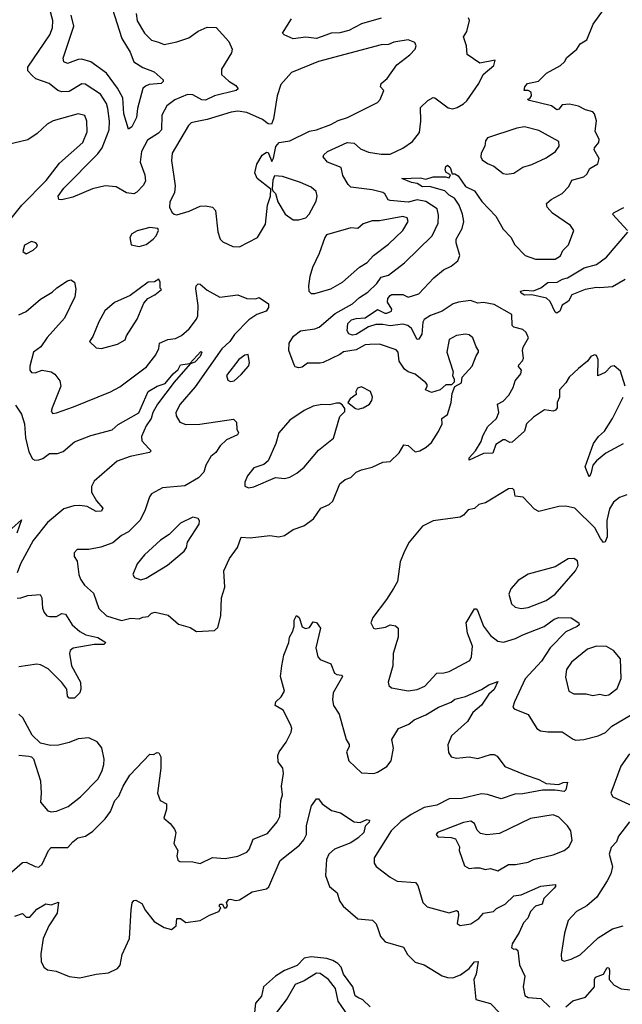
# Model space of a CAD drawing. Extents: x 1603745 to 1745082, y 385868 to 533966.
# Tile 54 of 256: x 1628049 to 1631410, y 423127 to 428620. Entities that reach past the tile are written whole.
import ezdxf

# ---------------------------------------------------------------- set-up
doc = ezdxf.new("R2010")
doc.units = 0

msp = doc.modelspace()

# ---------------------------------------------------------------- linework, layer by layer
at = {"layer": '0CON20XD'}
for points in [[(1628698.9, 428655), (1628704, 428614), (1628745, 428544.3), (1628785, 428505.6), (1628822.9, 428495), (1628855, 428481.5), (1628925, 428496.2), (1628991.7, 428518.3), (1629045, 428556.4), (1629095, 428578.6), (1629145, 428577.5), (1629215, 428498), (1629234.5, 428455), (1629230.8, 428435), (1629174.6, 428345), (1629173.8, 428315), (1629215, 428277.9), (1629255, 428252.2), (1629266.9, 428235), (1629256.2, 428225), (1629135, 428195.3), (1629085, 428171.2), (1629065, 428173.1), (1629015, 428201.7), (1628985, 428202.2), (1628915, 428173.4), (1628870.1, 428139.9), (1628842.1, 428087.9), (1628840, 428005), (1628823.6, 427986.4), (1628761.6, 427948.4), (1628728.1, 427885), (1628720.9, 427825), (1628746.2, 427755), (1628750, 427720), (1628738.1, 427695), (1628702.5, 427657.5), (1628685, 427649.5), (1628645, 427654.6), (1628587.7, 427687.7), (1628526.3, 427693.7), (1628455, 427677.2), (1628345, 427629.6), (1628285, 427614.4), (1628267.3, 427617.3), (1628264.5, 427635), (1628295, 427681.1), (1628485, 427872.5), (1628508.4, 427905), (1628548.1, 428005), (1628550.7, 428055), (1628541.3, 428125), (1628532.9, 428152.9), (1628499.6, 428205), (1628415, 428260), (1628395, 428262.9), (1628325, 428219.1), (1628285, 428217.4), (1628262.5, 428225), (1628214.3, 428264.3), (1628139.4, 428289.4), (1628119.1, 428309.1), (1628094, 428335), (1628094.4, 428355), (1628216.8, 428535), (1628231.2, 428575), (1628233.3, 428615), (1628214.7, 428684.7)], [(1628564.6, 428685.4), (1628619.1, 428515), (1628665, 428438.6), (1628685.8, 428385.8), (1628735, 428353.6), (1628798.7, 428328.7), (1628848.8, 428285), (1628850, 428275), (1628838.8, 428265), (1628771.6, 428258.4), (1628750, 428250), (1628735, 428235.8), (1628706.2, 428125), (1628700.8, 428075), (1628675, 428022), (1628655, 428010), (1628630.5, 428095), (1628623.8, 428185), (1628595, 428238.2), (1628532.4, 428322.4), (1628445, 428384.7), (1628395, 428400.3), (1628375, 428398.7), (1628315, 428376.7), (1628295.6, 428385.6), (1628291.5, 428405), (1628350.3, 428585), (1628336.7, 428645)], [(1631426, 426575), (1631399.7, 426659.7), (1631365, 426688.6), (1631345, 426684.5), (1631315, 426651.5), (1631273.8, 426633.8), (1631275.8, 426725), (1631265, 426747.5), (1631255, 426750), (1631235, 426741.2), (1631215.7, 426714.3), (1631165.5, 426674.5), (1631113.8, 426626.2), (1631095, 426594.2), (1631059.2, 426555), (1631059.6, 426515), (1631046.8, 426485), (1631046.3, 426455), (1631037.4, 426442.6), (1631025, 426437.1), (1630975, 426443.1), (1630915, 426402.5), (1630875.6, 426365), (1630863.8, 426325), (1630795, 426262.9), (1630782.1, 426262.1), (1630757.1, 426277.1), (1630745, 426275.7), (1630705, 426250), (1630687.9, 426202.1), (1630635, 426200.7), (1630555, 426163.3), (1630555, 426176.7), (1630590.6, 426215), (1630623.1, 426266.9), (1630631.7, 426298.3), (1630659.2, 426350.8), (1630708.2, 426395), (1630720.9, 426429.1), (1630714, 426476), (1630745, 426491.2), (1630777.5, 426525), (1630801.9, 426568.1), (1630812.5, 426605), (1630844.6, 426645), (1630848.1, 426665), (1630831.4, 426685), (1630831.9, 426695), (1630853.6, 426716.4), (1630858.5, 426731.5), (1630852.7, 426775), (1630856.4, 426793.7), (1630887.5, 426845), (1630873.1, 426875), (1630855, 426891.5), (1630804, 426905), (1630796.2, 426915), (1630793.1, 426975), (1630695, 427030.7), (1630635, 427042.1), (1630605, 427038.7), (1630563.4, 427053.4), (1630496.2, 427045), (1630467.1, 427035), (1630405, 426994.7), (1630339.5, 426970.5), (1630305, 426947.8), (1630296.8, 426933.2), (1630291.9, 426865), (1630275, 426838.5), (1630265, 426836.7), (1630235, 426898.2), (1630213.9, 426913.9), (1630185, 426921.9), (1630115, 426911.8), (1630075, 426919.9), (1630035, 426919.9), (1629993.9, 426906.1), (1629925, 426864.2), (1629905, 426860.8), (1629885, 426866.9), (1629875.5, 426885), (1629878.2, 426925), (1629899.5, 426945), (1629925, 426953.5), (1629975, 426956.8), (1630045, 427004.1), (1630085, 426982.8), (1630097.3, 426982.7), (1630123.2, 426995), (1630124.1, 427005), (1630100.5, 427045), (1630102.9, 427065), (1630115, 427082), (1630125, 427087.5), (1630185, 427086.9), (1630215, 427072), (1630275, 427090.5), (1630359.2, 427180.8), (1630412.5, 427225), (1630455.4, 427244.6), (1630492, 427275), (1630503.1, 427305), (1630483.2, 427375), (1630483.3, 427395), (1630516.7, 427455), (1630525.4, 427495), (1630519.1, 427535), (1630500.3, 427585), (1630474.8, 427624.8), (1630445, 427641.5), (1630419.4, 427665), (1630335, 427688.8), (1630295, 427687.5), (1630266.6, 427706.6), (1630235, 427711.1), (1630180, 427735), (1630285, 427738.6), (1630315, 427731.3), (1630355, 427744), (1630423.6, 427743.6), (1630445, 427737.5), (1630452.5, 427755), (1630428, 427768), (1630421.9, 427781.9), (1630425, 427801.2), (1630435, 427808.6), (1630449.1, 427795), (1630461.2, 427761.2), (1630475, 427759.4), (1630495, 427748.5), (1630535, 427689.4), (1630585.4, 427665), (1630626, 427606), (1630704.6, 427524.6), (1630745, 427451.2), (1630787.4, 427407.4), (1630810.6, 427365), (1630868.6, 427305), (1630925, 427284.4), (1631035, 427283.8), (1631065, 427302.5), (1631078.3, 427331.7), (1631109.5, 427365), (1631139.4, 427445), (1631121.2, 427471.2), (1631020.6, 427540.6), (1630990.5, 427575), (1630986.5, 427595), (1631012.6, 427617.4), (1631075, 427650.6), (1631111.1, 427688.9), (1631128.1, 427725), (1631195, 427742.9), (1631211.7, 427758.3), (1631229.3, 427790.7), (1631274.1, 427815.9), (1631280, 427845), (1631253.1, 427895), (1631254.3, 427905), (1631278.8, 427935), (1631281.4, 427951.4), (1631257.6, 427997.6), (1631265.3, 428055.3), (1631255.3, 428095.3), (1631246.1, 428106.1), (1631205, 428117.7), (1631165, 428138.5), (1631115, 428148.5), (1631074.8, 428145.2), (1631055, 428120.8), (1631045, 428117.1), (1631015, 428140.4), (1630885, 428172), (1630883, 428177), (1630895, 428181.2), (1630903.5, 428195), (1630901.5, 428215), (1630885, 428225.6), (1630862.5, 428225), (1630866.2, 428245), (1630881.2, 428265), (1630942.7, 428277.3), (1630987.6, 428322.4), (1631064.6, 428365.4), (1631087.5, 428385), (1631101.3, 428408.7), (1631156.2, 428455), (1631174.3, 428485), (1631211.9, 428508.1), (1631248, 428595), (1631304.4, 428675)], [(1629135, 425212.5), (1629155, 425230), (1629170, 425295), (1629174.3, 425395), (1629192.5, 425455), (1629188, 425545), (1629219.4, 425615), (1629263.1, 425675), (1629285, 425733.8), (1629335, 425730), (1629445, 425742.9), (1629495, 425736), (1629525, 425742.5), (1629573.5, 425776.5), (1629633.2, 425796.8), (1629688, 425835), (1629728.8, 425895), (1629775, 425915.6), (1629795.4, 425934.6), (1629835, 426030), (1629865, 426055.8), (1629895, 426066.2), (1629925, 426096), (1629955, 426109.2), (1630015, 426122.9), (1630075, 426150.8), (1630115.5, 426154.5), (1630165, 426203.1), (1630191.9, 426248.1), (1630215, 426244.6), (1630255, 426210), (1630280, 426215), (1630316.2, 426235), (1630345, 426260.8), (1630385, 426322), (1630406, 426365), (1630403.3, 426395), (1630435, 426417.5), (1630456, 426485), (1630461.2, 426535), (1630476.4, 426573.6), (1630513.3, 426595), (1630517.5, 426625), (1630572.3, 426687.7), (1630594.3, 426745.7), (1630607.5, 426765), (1630608, 426775), (1630594.3, 426794.3), (1630576.2, 426845), (1630555, 426861.2), (1630535, 426865.7), (1630485, 426858.1), (1630445, 426836.2), (1630430.6, 426765), (1630466.7, 426655), (1630463.3, 426635), (1630472.5, 426615), (1630471.7, 426598.3), (1630457, 426583), (1630425, 426583.8), (1630394.1, 426555.9), (1630345, 426540), (1630312, 426555), (1630322.1, 426575), (1630322.2, 426585), (1630314, 426594), (1630255, 426642.7), (1630215.9, 426655.9), (1630195, 426670.8), (1630165.6, 426715), (1630160.5, 426765), (1630149.3, 426779.3), (1630055, 426810.4), (1630002.5, 426807.5), (1629975, 426805.4), (1629925, 426777.9), (1629855, 426767.1), (1629835, 426752.1), (1629742.1, 426707.9), (1629725, 426703.1), (1629655, 426704.2), (1629625, 426680.8), (1629605, 426677.5), (1629585, 426684), (1629580, 426695), (1629550.6, 426775), (1629551.4, 426815), (1629575.7, 426855), (1629615, 426884.4), (1629695, 426895.4), (1629719.4, 426905), (1629809.3, 426980.7), (1629905, 427034.6), (1629945, 427071.2), (1629989.9, 427100.1), (1630041.6, 427148.4), (1630065, 427183.5), (1630105.8, 427194.2), (1630195, 427263.5), (1630349.6, 427415), (1630383.6, 427485), (1630385, 427530), (1630377.7, 427565), (1630315, 427606), (1630265, 427614.8), (1630215, 427603), (1630115, 427610.9), (1630104.6, 427615), (1630085, 427649.4), (1630075, 427655.4), (1630015, 427670.6), (1629896.4, 427686.4), (1629881, 427701), (1629851.3, 427751.3), (1629841.8, 427795), (1629765, 427826.2), (1629741.2, 427855), (1629744.6, 427865.4), (1629765, 427884.2), (1629875.4, 427935.4), (1629915, 427931.5), (1629950.6, 427900.6), (1629995, 427880.8), (1630065, 427870.3), (1630115, 427870.9), (1630185.9, 427904.1), (1630240, 427940), (1630278.5, 427991.5), (1630286.5, 428053.5), (1630285, 428130), (1630325, 428170), (1630355, 428186.2), (1630365, 428184.2), (1630438.8, 428128.8), (1630465, 428123.6), (1630489.1, 428130.9), (1630525, 428151.1), (1630541.9, 428168.1), (1630609.3, 428265), (1630634.7, 428315.3), (1630694.2, 428365), (1630700, 428395), (1630615, 428378.6), (1630545.3, 428425.3), (1630541.5, 428475), (1630523.8, 428525), (1630542.5, 428555), (1630558.5, 428615), (1630551.2, 428631.2)], [(1630065, 428629.6), (1629955, 428597.9), (1629885, 428560.7), (1629835, 428547.8), (1629785.3, 428544.7), (1629757, 428533), (1629705, 428516), (1629645, 428522.3), (1629575, 428513.3), (1629523.3, 428535), (1629514.4, 428545), (1629564.3, 428625)], [(1629275, 427352.5), (1629375, 427404.2), (1629420.3, 427479.7), (1629430.8, 427585), (1629447.5, 427635), (1629450, 427675), (1629374.3, 427734.3), (1629360, 427765), (1629372.5, 427815), (1629400.8, 427865), (1629425, 427882), (1629435, 427880), (1629455, 427830), (1629465, 427847.5), (1629477, 427913), (1629495.4, 427934.6), (1629555, 427945.3), (1629665, 427997.9), (1629704.1, 428005.9), (1629785, 428036.4), (1629825, 428058.2), (1629877.5, 428075), (1630045, 428158), (1630060, 428175), (1630080.8, 428225), (1630062.1, 428245), (1630065, 428264.2), (1630097.7, 428292.3), (1630152.5, 428367.5), (1630225.8, 428425), (1630255, 428456.7), (1630260, 428475), (1630253, 428493), (1630215, 428507.8), (1630135, 428494.1), (1630105, 428481.8), (1630065, 428480), (1629715, 428387.9), (1629565, 428326.4), (1629505, 428258), (1629484.2, 428195.8), (1629465, 428067.5), (1629452.5, 428037.5), (1629435, 428038.8), (1629403.2, 428063.2), (1629315, 428102.5), (1629265, 428109.1), (1629228.8, 428105), (1629095, 428063.2), (1629028.9, 428051.1), (1629005.9, 428044.1), (1628990.5, 428029.5), (1628898.5, 427875), (1628895.5, 427835), (1628916.1, 427693.9), (1628911.8, 427655), (1628885.6, 427605), (1628884.3, 427574.3), (1628897, 427547), (1628910, 427535), (1628925, 427531.2), (1628995, 427551.9), (1629055, 427579.2), (1629085, 427582), (1629125, 427573.8), (1629142, 427555), (1629154.2, 427435.8), (1629168, 427395), (1629181.7, 427381.7), (1629237.5, 427355), (1629275, 427352.5)], [(1627995, 427502.5), (1628061.8, 427585), (1628196.6, 427723.4), (1628270.7, 427819.3), (1628400.9, 427935), (1628424.5, 427995), (1628423.5, 428055), (1628412, 428085), (1628375, 428094.5), (1628235, 428055.6), (1628202, 428038), (1628147.1, 427985), (1628095, 427950.4), (1627978.1, 427921.9)], [(1630765, 427757.8), (1630805, 427763.5), (1630855, 427798.2), (1630905, 427812.5), (1630985, 427850), (1631037.5, 427885), (1631057.8, 427915), (1631055, 427941.2), (1630945, 428002.5), (1630865, 428022), (1630822.5, 428015), (1630658.9, 427961.1), (1630647.1, 427945), (1630642.5, 427915), (1630622.5, 427875), (1630621.5, 427855), (1630628.8, 427838.8), (1630657.5, 427817.5), (1630692.5, 427802.5), (1630745, 427761.9), (1630765, 427757.8)], [(1629605, 427503.1), (1629644.6, 427515.4), (1629663.9, 427536.1), (1629702.6, 427607.4), (1629707.5, 427635), (1629701.8, 427661.8), (1629675.5, 427685.5), (1629615, 427711.1), (1629515, 427745.5), (1629470.7, 427749.3), (1629461.2, 427725), (1629457, 427677), (1629460, 427665), (1629475, 427650), (1629488, 427605), (1629530, 427535), (1629575, 427504.4), (1629605, 427503.1)], [(1631438, 427445), (1631355.7, 427535), (1631364.7, 427545.3), (1631418.3, 427571.7)], [(1629675, 427092.9), (1629695, 427093.1), (1629785, 427118.9), (1629848.6, 427155), (1629945, 427239.6), (1629986.5, 427265), (1630021.5, 427305), (1630105, 427368.2), (1630186.2, 427445), (1630216, 427494), (1630210, 427515), (1630185, 427521.8), (1630055, 427498.3), (1630015, 427498.2), (1629965, 427481.8), (1629935, 427455.3), (1629895, 427459.5), (1629760.8, 427419.2), (1629750, 427405), (1629719.6, 427315), (1629682.2, 427237.8), (1629667.4, 427187.4), (1629659.2, 427135), (1629662.2, 427105), (1629675, 427092.9)], [(1628715, 427354.2), (1628754.2, 427365.8), (1628793.3, 427395), (1628810, 427415), (1628822.5, 427445), (1628820, 427455), (1628775, 427461.2), (1628705, 427442.5), (1628673.8, 427425), (1628662.5, 427405), (1628671.2, 427365), (1628715, 427354.2)], [(1631425, 427170.8), (1631355, 427129.4), (1631283.4, 427123.4), (1631265, 427125.6), (1631203.3, 427115), (1631127.5, 427085), (1631110.6, 427049.4), (1631075, 427028.1), (1631061.8, 426995), (1631045, 426983.1), (1631035, 426989.4), (1631007.5, 427047.5), (1630987.4, 427067.4), (1630905, 427085.6), (1630865, 427084.3), (1630846.5, 427095), (1630842, 427105), (1630865, 427110.7), (1630915, 427107.7), (1630955.7, 427124.3), (1630995, 427154.7), (1631046.7, 427155), (1631077, 427173), (1631105, 427180), (1631196.7, 427235), (1631265.4, 427254.6), (1631321.9, 427295), (1631441.2, 427435)], [(1628085, 427313.3), (1628125, 427333.8), (1628145, 427352.5), (1628147.5, 427365), (1628140, 427375), (1628115, 427382.5), (1628075, 427362.5), (1628067, 427327), (1628085, 427313.3)], [(1628045, 426974.4), (1628085, 426992.5), (1628165, 427061.9), (1628230.6, 427099.4), (1628256.2, 427125), (1628315, 427164), (1628335, 427168), (1628355, 427156.7), (1628362.7, 427117.3), (1628356.7, 427075), (1628299.1, 426955), (1628201.9, 426848.1), (1628167.1, 426795), (1628125.4, 426765), (1628105, 426687.5), (1628105.6, 426665.6), (1628115, 426652.5), (1628135, 426650), (1628175, 426664.3), (1628225, 426655.5), (1628245, 426643.1), (1628272.5, 426605), (1628278.5, 426575), (1628230, 426455), (1628224.2, 426434.2), (1628234, 426424), (1628255, 426426), (1628349.1, 426460.9), (1628555, 426544.4), (1628608.3, 426571.7), (1628756.4, 426683.7), (1628808.9, 426751.1), (1628824.5, 426785), (1628828.6, 426815), (1628875, 426835.5), (1628918.3, 426841.7), (1628951.7, 426858.3), (1628994.4, 426895), (1629035, 426950), (1629042.6, 426967.4), (1629045.3, 427025), (1629032.1, 427117.9), (1629033.9, 427136.1), (1629043.7, 427146.3), (1629055, 427144.5), (1629095, 427110.4), (1629165, 427071.8), (1629265, 427084.5), (1629315.4, 427065.4), (1629365, 427063.8), (1629385, 427070), (1629436.7, 427035), (1629436.2, 427015), (1629424.4, 426995), (1629372.5, 426975), (1629327.7, 426945), (1629246.2, 426863.8), (1629221.5, 426825), (1629175.7, 426784.3), (1629027.4, 426572.6), (1628943.9, 426476.1), (1628920.5, 426429.5), (1628921.1, 426411.1), (1628943.1, 426375), (1628975, 426361.5), (1629054.5, 426364.5), (1629242.3, 426392.3), (1629257.5, 426375), (1629259.2, 426335), (1629270, 426315), (1629264.2, 426305), (1629202.8, 426277.2), (1629166.6, 426243.4), (1629142.7, 426205), (1629115, 426182.9), (1629087.9, 426135), (1629076.5, 426095), (1629046.2, 426063.8), (1628970.1, 426019.9), (1628845, 426009.4), (1628784.1, 425975.9), (1628772.1, 425957.9), (1628749.5, 425885), (1628721.7, 425828.3), (1628655, 425762.3), (1628617.2, 425742.8), (1628568.1, 425701.9), (1628502.4, 425677.6), (1628435, 425664.2), (1628370, 425665), (1628352.5, 425645), (1628353.8, 425625), (1628369.7, 425599.7), (1628378.1, 425525), (1628388.7, 425498.7), (1628410.8, 425465), (1628460.8, 425420.8), (1628490.5, 425335), (1628534, 425295), (1628617.6, 425267.6), (1628668.2, 425281.8), (1628715, 425278.5), (1628735, 425287.7), (1628765, 425290.9), (1628785, 425310), (1628805, 425314.6), (1628877.9, 425297.9), (1628935, 425248.8), (1628999.5, 425229.5), (1629035, 425207.5), (1629135, 425212.5)], [(1628505, 426786.7), (1628525, 426791.2), (1628595, 426810), (1628636.4, 426833.6), (1628645, 426856.7), (1628705, 426950), (1628741.3, 427038.7), (1628764.4, 427065.6), (1628802.5, 427085), (1628840, 427115), (1628832.5, 427122.5), (1628832.5, 427155), (1628825, 427172.5), (1628801.7, 427158.3), (1628765, 427156.2), (1628665, 427081.9), (1628578.3, 427041.7), (1628524.5, 426995.5), (1628490, 426935), (1628457.5, 426852.5), (1628438.8, 426825), (1628475, 426790), (1628505, 426786.7)], [(1628025, 426470), (1628060, 426420), (1628076.7, 426365), (1628082.4, 426287.6), (1628100, 426210), (1628120, 426170), (1628133.6, 426163.6), (1628155, 426165.4), (1628177.8, 426172.2), (1628215, 426200), (1628259.1, 426200.9), (1628290.7, 426210.7), (1628355, 426264.4), (1628445, 426300.6), (1628565, 426331.9), (1628597.4, 426362.6), (1628712.9, 426427.1), (1628766.2, 426545), (1628815, 426576.1), (1628859.5, 426590.5), (1628904.7, 426645), (1628932.1, 426667.9), (1628945, 426695.3), (1628998.3, 426701.7), (1629058.8, 426768.8), (1629065.6, 426765), (1629055, 426741.9), (1629025, 426710), (1629000.3, 426699.7), (1628911.3, 426598.7), (1628817.3, 426475), (1628791.4, 426428.6), (1628782, 426395), (1628754.3, 426355), (1628728.2, 426295), (1628730.5, 426270.5), (1628768.8, 426228.8), (1628782.5, 426215), (1628773.6, 426206.4), (1628665, 426182.9), (1628592.5, 426157.5), (1628464.4, 426045), (1628449.5, 426015), (1628450, 425985), (1628476.7, 425936.7), (1628513.1, 425895), (1628505, 425878.1), (1628475, 425876.9), (1628425, 425904.7), (1628385, 425910.4), (1628351.3, 425908.7), (1628295, 425891.2), (1628204.7, 425815), (1628123.5, 425715), (1628053.6, 425585), (1628034.1, 425535)], [(1629225, 426602), (1629235, 426604), (1629245, 426606.2), (1629285, 426641.2), (1629325, 426686.7), (1629330.8, 426705), (1629322.5, 426752.5), (1629305, 426748.8), (1629271.4, 426725), (1629202.2, 426635), (1629209.4, 426609.4), (1629225, 426602)], [(1629937.5, 426447.5), (1629965, 426454.3), (1630000, 426475), (1630013.3, 426495), (1630016.7, 426515), (1630005, 426546.7), (1629955, 426572.5), (1629932.5, 426565), (1629923.3, 426545), (1629925, 426530), (1629892.5, 426505), (1629880, 426485), (1629921.2, 426451.2), (1629937.5, 426447.5)], [(1631415, 426253.8), (1631317.4, 426202.6), (1631265, 426159.4), (1631246.4, 426135), (1631235, 426086.7), (1631225, 426070), (1631202.9, 426125), (1631248.8, 426255), (1631277.1, 426295), (1631310.6, 426325), (1631354.4, 426395), (1631414, 426515)], [(1629325, 426008.8), (1629355, 426014), (1629475, 426066), (1629525, 426060.8), (1629555, 426067.5), (1629595, 426090), (1629635, 426122.9), (1629715, 426218.6), (1629798.5, 426285), (1629834, 426406), (1629862.5, 426435), (1629861.7, 426451.7), (1629849.3, 426469.3), (1629835, 426480), (1629815, 426481.2), (1629777.9, 426472.1), (1629735, 426472.7), (1629685, 426464.4), (1629635, 426439.2), (1629555, 426385.7), (1629494.4, 426315), (1629477.5, 426255), (1629435, 426160), (1629410.6, 426139.4), (1629355, 426120.8), (1629320, 426075), (1629305, 426040), (1629305, 426017.5), (1629325, 426008.8)], [(1631435, 425970), (1631394.7, 425955.3), (1631361.6, 425928.4), (1631338.5, 425891.5), (1631324.1, 425825.9), (1631325.6, 425734.4), (1631315, 425707.5), (1631305, 425704.2), (1631287.6, 425725), (1631255.9, 425785.9), (1631145, 425894.3), (1631095.6, 425905.6), (1631055, 425904.4), (1630945, 425875.6), (1630920.2, 425890.2), (1630857.3, 425957.3), (1630812, 425962), (1630807.5, 425995), (1630796.7, 426005), (1630775, 426002.9), (1630646.1, 425923.9), (1630608.8, 425915), (1630585, 425893.8), (1630550, 425885), (1630524.2, 425855.8), (1630505.5, 425844.5), (1630355.7, 425824.3), (1630296.3, 425793.7), (1630221.1, 425705), (1630194.4, 425655), (1630170.6, 425595), (1630155.7, 425485), (1630133.7, 425446.3), (1630095.4, 425384.6), (1630019.2, 425285), (1630006.7, 425255), (1630022.5, 425225), (1630031.7, 425221.7), (1630088.6, 425231.4), (1630115.9, 425244.1), (1630145, 425238.6), (1630159.2, 425225), (1630159.5, 425175), (1630131.5, 425085), (1630130.8, 425015), (1630103.3, 424925), (1630107.5, 424905), (1630123, 424893), (1630215, 424876), (1630265, 424882.9), (1630307.8, 424902.2), (1630375, 424974.5), (1630415, 424975.5), (1630445, 424983.5), (1630558.6, 425045), (1630568.1, 425065), (1630573.5, 425125), (1630547.1, 425197.1), (1630538.8, 425255), (1630585, 425333.1), (1630595, 425334.2), (1630601.9, 425325), (1630636.6, 425236.6), (1630674.8, 425184.8), (1630715, 425152.7), (1630746.6, 425146.6), (1630815, 425167.7), (1630855, 425189.2), (1630974.8, 425235.2), (1631029.5, 425275), (1631055, 425285.3), (1631125, 425283.7), (1631168.2, 425255), (1631169.5, 425245), (1631158.9, 425235), (1631095.3, 425204.7), (1631007.5, 425115), (1630958.3, 425041.7), (1630867.8, 424942.2), (1630808.6, 424815), (1630800, 424785), (1630807.5, 424775), (1630885, 424744), (1630934, 424665), (1630953.5, 424653.5), (1630995, 424647.3), (1631075, 424648.1), (1631135, 424606), (1631151.2, 424601.2), (1631195.4, 424604.6), (1631274.7, 424625.3), (1631316.3, 424643.7), (1631351.9, 424678.1), (1631455, 424740.7)], [(1628725, 425494.4), (1628753.8, 425505), (1628873.6, 425576.4), (1628966, 425655), (1628978.6, 425675), (1628985.7, 425705), (1629050.8, 425805), (1629052, 425825), (1629045, 425836.7), (1629015, 425845.7), (1628945, 425810.8), (1628882.1, 425747.9), (1628835, 425717.3), (1628745.6, 425635), (1628705, 425583.8), (1628679.4, 425525), (1628688.9, 425508.9), (1628725, 425494.4)], [(1628005, 425782.5), (1628059.3, 425829.3), (1628032.5, 425755)], [(1630845, 425334.4), (1630885, 425340.9), (1630985, 425380), (1631035, 425415.5), (1631149.2, 425545), (1631164.2, 425575), (1631160.3, 425600.3), (1631140, 425615), (1631108.3, 425611.7), (1631035, 425568.6), (1630885, 425527.5), (1630828.7, 425491.3), (1630788.1, 425445), (1630777.8, 425415), (1630791.5, 425361.5), (1630812.6, 425342.6), (1630845, 425334.4)], [(1628035, 425393.5), (1628056.1, 425393.9), (1628095, 425408), (1628163.1, 425413.1), (1628171.9, 425395), (1628176.8, 425336.8), (1628185, 425313.3), (1628201.2, 425295), (1628215, 425290), (1628255, 425291.5), (1628285, 425306.6), (1628304.2, 425304.2), (1628342.1, 425245), (1628385, 425207.7), (1628418.6, 425188.6), (1628485, 425173.3), (1628528.6, 425145), (1628517.5, 425135), (1628465, 425134.7), (1628346.4, 425113.6), (1628329.7, 425100.3), (1628326.7, 425085), (1628337.9, 425015), (1628387.8, 424925), (1628389.4, 424885), (1628384, 424865), (1628355.4, 424834.6), (1628324.6, 424834.6), (1628315.5, 424845.5), (1628311.5, 424885), (1628285, 424921.8), (1628208.1, 424998.1), (1628165, 425021.6), (1628145, 425023.8), (1628045, 425010.3)], [(1628005, 423866.2), (1628065, 423918), (1628085, 423920), (1628135, 423895.7), (1628155, 423892.9), (1628175, 423908.6), (1628210, 423985), (1628225, 424001.5), (1628317.7, 424002.3), (1628345, 424034.3), (1628374.2, 424055), (1628416.2, 424065), (1628456.2, 424093.8), (1628525, 424161.4), (1628555, 424202.5), (1628580.6, 424265), (1628601.1, 424288.9), (1628625.5, 424345), (1628662.5, 424405), (1628775, 424522.5), (1628795, 424521.2), (1628815, 424531.2), (1628825, 424530), (1628836.9, 424506.9), (1628836.7, 424445), (1628818.5, 424305), (1628832.5, 424265), (1628867.1, 424245), (1628868.2, 424215), (1628852.9, 424165), (1628888.8, 424135), (1628912.9, 424105), (1628920, 424085), (1628916.2, 424063.8), (1628908.6, 424025), (1628930.6, 423985), (1628925.8, 423955), (1628930.6, 423930.6), (1628943.1, 423923.1), (1629015, 423922), (1629055, 423912), (1629125, 423946.2), (1629195, 423940), (1629265, 423954.3), (1629315, 423976), (1629328.5, 423991.5), (1629351.2, 424048.8), (1629430.3, 424079.7), (1629485, 424144.2), (1629500, 424175), (1629505.5, 424265), (1629515.5, 424295), (1629509.5, 424345), (1629520.4, 424415), (1629516.9, 424445), (1629490, 424480), (1629488.6, 424515), (1629496, 424535), (1629535, 424589.2), (1629562.3, 424645), (1629566.1, 424665), (1629561.5, 424685), (1629518.9, 424768.9), (1629473.9, 424795), (1629478.2, 424815), (1629506.8, 424843.2), (1629526.1, 424875), (1629504.5, 424955), (1629510.6, 425015), (1629522.2, 425075), (1629549.2, 425145), (1629553.8, 425175), (1629571.2, 425205), (1629580, 425235), (1629580.7, 425269.3), (1629593.6, 425296.4), (1629607.5, 425285), (1629623.9, 425233.9), (1629643, 425223), (1629665, 425230), (1629685, 425260), (1629705, 425257.5), (1629726, 425225), (1629700, 425115), (1629712, 425065), (1629725, 425050.8), (1629785, 425025.8), (1629804.5, 424974.5), (1629816.9, 424966.9), (1629844, 424964), (1629850, 424955), (1629796.7, 424865), (1629793.3, 424825), (1629798.5, 424795), (1629830.5, 424745), (1629869.2, 424605), (1629886.8, 424576.8), (1629886.6, 424563.4), (1629872.5, 424535), (1629885, 424486.2), (1629955, 424419.2), (1630025, 424414.3), (1630045, 424421.9), (1630096, 424454), (1630120, 424485), (1630134.3, 424555.7), (1630123.8, 424605), (1630135, 424623.3), (1630161.5, 424665), (1630219.9, 424690.1), (1630249.4, 424715), (1630315, 424741.2), (1630385, 424784.6), (1630455, 424812.1), (1630475, 424828.8), (1630536.2, 424845), (1630625, 424883.5), (1630665, 424909.2), (1630715, 424927.5), (1630695, 424883.1), (1630665, 424857.5), (1630625, 424796.9), (1630576.7, 424755), (1630546.2, 424705), (1630457.1, 424625), (1630437.1, 424575), (1630441.1, 424531.1), (1630455, 424508), (1630485, 424500), (1630555, 424507.9), (1630605, 424498.5), (1630675, 424520), (1630695, 424520.6), (1630711.3, 424511.3), (1630755, 424453.3), (1630867.6, 424407.6)], [(1631315, 424850), (1631335, 424853.3), (1631381.2, 424888.8), (1631404.2, 424945), (1631400.6, 425055), (1631360.2, 425100.2), (1631322.6, 425122.6), (1631265, 425125.6), (1631215, 425107.9), (1631126.9, 425035), (1631098.6, 424995), (1631093, 424953), (1631110.8, 424875), (1631139.4, 424859.4), (1631208.6, 424858.6), (1631245, 424850), (1631285, 424857.1), (1631315, 424850)], [(1628225, 424200), (1628255, 424204.2), (1628319.3, 424230.7), (1628388, 424285), (1628486.7, 424385), (1628509.4, 424430.6), (1628518.5, 424465), (1628519.5, 424495), (1628508.1, 424558.1), (1628481.7, 424591.7), (1628435, 424613.1), (1628375, 424608.1), (1628325, 424586.9), (1628265, 424572.9), (1628221.2, 424571.2), (1628165, 424583.3), (1628119.3, 424629.3), (1628065.9, 424725.9), (1628045, 424746.7)], [(1628045, 424516.7), (1628100.7, 424510.7), (1628115, 424507.5), (1628125.7, 424495.7), (1628164.5, 424374.5), (1628169.2, 424305), (1628164.2, 424254.2), (1628206.1, 424206.1), (1628225, 424200)], [(1631449.6, 424525), (1631401.8, 424455), (1631346, 424305), (1631357.5, 424285), (1631495, 424221.8)], [(1630867.6, 424407.6), (1630945, 424380.9), (1630985, 424358.5), (1631055, 424352.5), (1631080, 424365), (1631105, 424366.7), (1631095, 424323.3), (1631085.8, 424314.2), (1631035, 424322.5), (1630965, 424322.5), (1630855, 424301.3), (1630810, 424300), (1630735, 424273.3), (1630658.2, 424298.3), (1630625, 424302.2), (1630515, 424274.4), (1630445, 424272.6), (1630375, 424238.6), (1630305.2, 424224.8), (1630233.2, 424186.8), (1630173.8, 424146.2), (1630120.9, 424095), (1630025.6, 423945), (1630026, 423915), (1630037.5, 423895), (1630115.5, 423835.5), (1630155, 423814.4), (1630257.4, 423807.4), (1630269.8, 423789.8), (1630297.8, 423695), (1630321.2, 423671.2), (1630445, 423637.5), (1630485, 423650), (1630495, 423645.6), (1630496.9, 423625), (1630488, 423578), (1630505.9, 423565.9), (1630564.5, 423575.5), (1630609.2, 423605), (1630635, 423635.5), (1630690.8, 423645), (1630709.1, 423660.9), (1630756, 423685), (1630805, 423733.1), (1630845, 423738.2), (1630955, 423787.1), (1631036.7, 423795), (1631038, 423785), (1631030, 423775), (1630972.2, 423717.8), (1630963.1, 423685), (1630925, 423674.5), (1630897.3, 423645), (1630882.7, 423607.3), (1630858.9, 423581.1), (1630835, 423528.5), (1630794.7, 423465), (1630791.4, 423441.4), (1630805, 423435.5), (1630816.4, 423436.4), (1630827.6, 423427.6), (1630836.6, 423346.6), (1630866.2, 423285), (1630856.9, 423225), (1630866.4, 423176.4), (1630885, 423164.5), (1630955, 423159.2), (1631005, 423110.6)], [(1629425, 423771.2), (1629438.1, 423781.9), (1629501.3, 423928.7), (1629609.6, 424015), (1629634, 424045), (1629648, 424075), (1629648.2, 424125), (1629676.7, 424235), (1629705, 424272.5), (1629715, 424272.5), (1629736.7, 424245), (1629788.6, 424208.6), (1629837.5, 424195), (1629915, 424145.8), (1629947.7, 424142.3), (1629985, 424158.8), (1630000, 424155), (1629997.5, 424142.5), (1629975, 424120), (1629968.8, 424085), (1629936.2, 424055), (1629895, 424027.1), (1629805, 423992.9), (1629772.5, 423965), (1629760.6, 423935), (1629754.4, 423845), (1629777.1, 423785), (1629818.7, 423748.7), (1629832.9, 423705), (1629854, 423675), (1629935, 423604.3), (1630016.9, 423596.9), (1630036.6, 423576.6), (1630048.6, 423545), (1630060.8, 423505), (1630086.7, 423475), (1630190, 423445), (1630212, 423405), (1630255, 423362), (1630305, 423347.1), (1630405, 423286.2), (1630435, 423275.8), (1630465, 423275.6), (1630508, 423292), (1630555, 423327.5), (1630585, 423364), (1630606.1, 423366.1), (1630594.3, 423295), (1630582, 423265), (1630593.1, 423153.1), (1630675, 423131.2), (1630727.1, 423077.1)], [(1630715, 423871.4), (1630775, 423907.9), (1630815, 423907.5), (1630885, 423919.2), (1630915, 423934.3), (1631025, 423960.5), (1631085, 423984.4), (1631112, 424005), (1631129.5, 424040.5), (1631122.2, 424095), (1631103.4, 424123.4), (1631055, 424170.5), (1631025, 424183.3), (1630897.1, 424162.9), (1630725, 424080), (1630655, 424071.9), (1630619.7, 424079.7), (1630599.5, 424099.5), (1630585.6, 424135.6), (1630565, 424148), (1630525, 424142), (1630380, 424085), (1630372.5, 424075), (1630381.2, 424061.2), (1630455, 424058), (1630479.5, 424049.5), (1630502.5, 424005), (1630500, 423985), (1630529.2, 423899.2), (1630555, 423884), (1630585, 423889.2), (1630615, 423889.2), (1630645, 423879.2), (1630675, 423884.2), (1630715, 423871.4)], [(1631450.8, 424145), (1631389.2, 424065), (1631376.6, 424033.4), (1631347.3, 424002.7), (1631336, 423965), (1631354.3, 423895), (1631346, 423855), (1631326.2, 423816.2), (1631267.1, 423725), (1631212.7, 423677.3), (1631155, 423644.4), (1631107.1, 423595), (1631086.8, 423523.2), (1631068.9, 423405), (1631071.2, 423375), (1631085, 423368.6), (1631125, 423378.5), (1631175, 423403.1), (1631275, 423498.5), (1631355, 423548.8), (1631415, 423565.5)], [(1628022.1, 423617.9), (1628065, 423632.9), (1628085, 423612.5), (1628105, 423613.6), (1628145, 423657.8), (1628195, 423686.7), (1628225, 423682.9), (1628265, 423697.5), (1628258.2, 423635), (1628212.3, 423565), (1628180.7, 423495), (1628167.8, 423407.8), (1628169.2, 423365), (1628184.2, 423335), (1628205, 423320), (1628252, 423312), (1628325, 423283.1), (1628385, 423274.3), (1628475, 423295.4), (1628545, 423303.1), (1628595, 423327.1), (1628609.4, 423345), (1628620.9, 423405), (1628661.5, 423495), (1628670, 423655), (1628676.2, 423693.8), (1628685, 423706.7), (1628697.7, 423707.7), (1628729.5, 423689.5), (1628750.6, 423650.6), (1628799.7, 423589.7), (1628855, 423556), (1628895, 423544), (1628921.2, 423565), (1628925, 423606.2), (1628945, 423606.2), (1628975, 423582.9), (1629055.7, 423594.3), (1629107.5, 423625), (1629160, 423645), (1629170, 423665), (1629161.2, 423675), (1629164.4, 423685.6), (1629180, 423685), (1629190, 423665), (1629200, 423665), (1629207.5, 423675), (1629202, 423695), (1629215, 423711.1), (1629225, 423714.4), (1629255, 423705.7), (1629275, 423709.2), (1629345.7, 423754.3), (1629425, 423771.2)], [(1630003.8, 423113.8), (1629962.8, 423152.8), (1629935.7, 423165.8), (1629920.8, 423175), (1629907.3, 423225), (1629855.3, 423295), (1629842.3, 423335), (1629823.3, 423355), (1629795, 423372.2), (1629761.9, 423381.9), (1629675, 423392.2), (1629635, 423384), (1629596.1, 423343.8), (1629525.1, 423314.9), (1629475.7, 423285), (1629408.9, 423225), (1629397.2, 423172.8), (1629365, 423133.8), (1629356, 423065)], [(1631095, 423113.3), (1631134, 423146), (1631203.8, 423166.2), (1631254.3, 423225), (1631254.7, 423265), (1631260.6, 423279.4), (1631304.4, 423295), (1631325, 423332.2), (1631335, 423330), (1631338, 423318), (1631335.8, 423265), (1631365, 423233.8), (1631402.7, 423212.7), (1631455, 423208.1)], [(1629886.2, 423055), (1629825, 423144.3), (1629810.7, 423215), (1629771.8, 423265), (1629725, 423298.1), (1629705, 423300.6), (1629635, 423258.9), (1629585, 423238.1), (1629541.3, 423158.7), (1629467.5, 423065)]]:
    msp.add_lwpolyline(points, dxfattribs=at)

doc.saveas('drawing.dxf')
